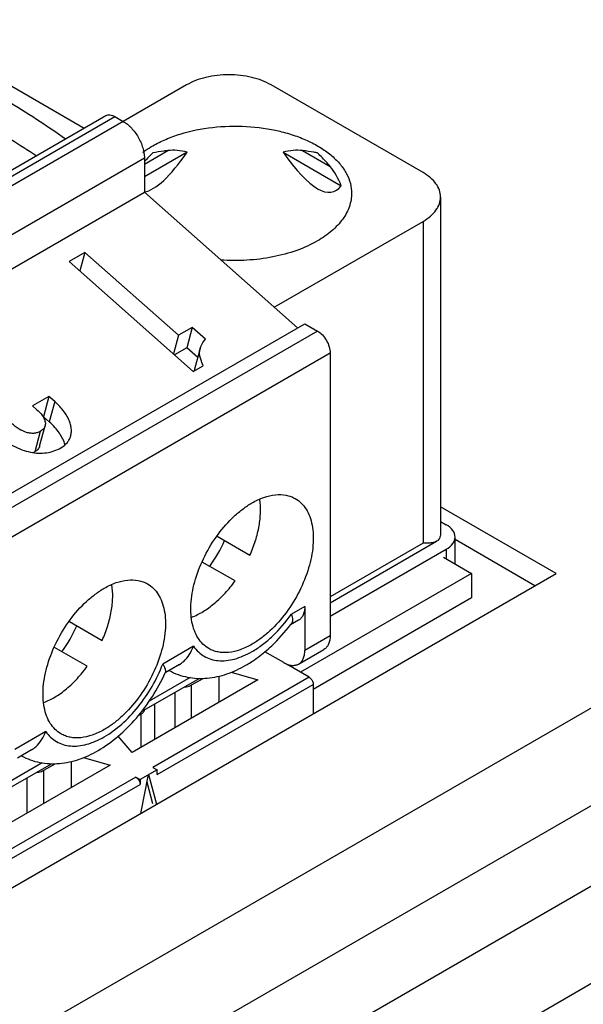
# Paper-space layout '61767N-2-A-2_1_1' of a CAD drawing. Header units: millimetres. Extents: x 0 to 594, y 1 to 420.
# Tile 69 of 222: x 292.74 to 295.57, y 106.46 to 111.41. Entities that reach past the tile are written whole.
import ezdxf

# ---------------------------------------------------------------- set-up
doc = ezdxf.new("R2010")
doc.units = ezdxf.units.MM
doc.header["$LTSCALE"] = 32.67
for name, color, linetype in [('61852N-1_DXF_CONTINUOUS_LINE', 7, 'CONTINUOUS'), ('MC_1_5-16-GFDXF_CONTINUOUS_LINE', 7, 'CONTINUOUS'), ('U1-PXC_18472DXF_CONTINUOUS_LINE', 7, 'CONTINUOUS')]:
    doc.layers.add(name, color=color, linetype=linetype)

psp = doc.layouts.new('61767N-2-A-2_1_1')

# ---------------------------------------------------------------- linework, layer by layer
at = {"layer": '61852N-1_DXF_CONTINUOUS_LINE', "color": 9, "linetype": 'Continuous'}
for p, q in [((263.0018, 89.1224), (299.2762, 110.0653)), ((263.3018, 88.8057), (299.5762, 109.7487)), ((299.752, 109.4443), (263.4775, 88.5013)), ((299.8762, 109.0261), (263.6018, 88.0832))]:
    psp.add_line(p, q, dxfattribs=at)
at = {"layer": '61852N-1_DXF_CONTINUOUS_LINE', "color": 7, "linetype": 'Continuous'}
for p, q in [((295.4321, 108.6228), (294.8517, 108.9579)), ((295.326, 108.5616), (294.9245, 108.7934)), ((294.8658, 108.7048), (295.0078, 108.6228)), ((265.5004, 91.3418), (295.4321, 108.6228)), ((295.0078, 108.6228), (294.1487, 108.1268)), ((295.0078, 108.6228), (295.0078, 108.5003)), ((295.0078, 108.5003), (294.2123, 108.0411))]:
    psp.add_line(p, q, dxfattribs=at)
at = {"layer": 'MC_1_5-16-GFDXF_CONTINUOUS_LINE', "color": 7, "linetype": 'Continuous'}
for p, q in [((294.8517, 108.8844), (294.8805, 108.8677)), ((294.9245, 108.6709), (294.9245, 108.8065)), ((294.2972, 108.4085), (294.8805, 108.7453)), ((294.1911, 108.1023), (294.085, 108.1635)), ((293.7403, 107.9768), (293.7403, 108.1076)), ((293.7998, 108.1266), (293.9344, 108.0888)), ((293.9344, 108.0888), (293.3023, 107.7238)), ((293.6014, 108.0631), (293.6586, 108.0961)), ((294.2123, 108.0655), (294.2123, 107.9186)), ((293.4168, 107.79), (293.4168, 107.9677)), ((293.3468, 107.9161), (293.3332, 107.9083)), ((293.3023, 107.7238), (293.2329, 107.8062)), ((293.192, 107.6602), (292.5598, 107.2952)), ((292.8589, 107.6344), (292.9161, 107.6675)), ((292.9979, 107.5481), (292.9979, 107.6789)), ((293.0573, 107.698), (293.192, 107.6602)), ((293.4274, 107.6369), (293.3426, 107.5879)), ((293.3452, 107.418), (293.385, 107.6124)), ((293.385, 107.6124), (293.4248, 107.4639)), ((293.4062, 107.6491), (293.4274, 107.6369)), ((293.4274, 107.6124), (293.4274, 107.6369)), ((293.3214, 107.6002), (293.3426, 107.5879)), ((293.3426, 107.5879), (293.3426, 107.5634)), ((293.4064, 107.4655), (293.3772, 107.5745))]:
    psp.add_line(p, q, dxfattribs=at)
at = {"layer": 'MC_1_5-16-GFDXF_CONTINUOUS_LINE', "color": 9, "linetype": 'Continuous'}
for p, q in [((294.8805, 108.7453), (294.8805, 108.6963)), ((294.085, 108.1635), (294.085, 108.1674)), ((294.1911, 108.1023), (293.4062, 107.6491)), ((293.4274, 107.6124), (294.2123, 108.0655)), ((293.6014, 107.8965), (293.6014, 108.0631)), ((293.5165, 108.0253), (293.5165, 107.8475)), ((293.3468, 107.9161), (293.3468, 107.7496)), ((292.8589, 107.4679), (292.8589, 107.6344)), ((293.3214, 107.6002), (292.6638, 107.2205)), ((292.685, 107.1837), (293.3426, 107.5634)), ((292.7741, 107.5967), (292.7741, 107.4189))]:
    psp.add_line(p, q, dxfattribs=at)
at = {"layer": 'MC_1_5-16-GFDXF_CONTINUOUS_LINE', "color": 7, "linetype": 'Continuous'}
psp.add_arc((294.1495, 108.2756), 0.1293, 234.2566, 240.0726, dxfattribs=at)
for points, knots in [([(294.9245, 108.8065), (294.9245, 108.8182), (294.9143, 108.8443), (294.8929, 108.8606), (294.8805, 108.8677)], [0, 0, 0, 0, 0.449163, 1, 1, 1, 1]), ([(294.8805, 108.7453), (294.8929, 108.7524), (294.9143, 108.7688), (294.9245, 108.7948), (294.9245, 108.8065)], [0, 0, 0, 0, 0.550836, 1, 1, 1, 1]), ([(293.5658, 108.0532), (293.5691, 108.0534), (293.5814, 108.0548), (293.5935, 108.0586), (293.6014, 108.0631)], [0, 0, 0, 0, 0.267356, 1, 1, 1, 1]), ([(294.1911, 108.1023), (294.1941, 108.1006), (294.2052, 108.0912), (294.2123, 108.0765), (294.2123, 108.0655)], [0, 0, 0, 0, 0.240522, 1, 1, 1, 1]), ([(293.3468, 107.9161), (293.3491, 107.9174), (293.3566, 107.9224), (293.3627, 107.9303), (293.364, 107.9366)], [0, 0, 0, 0, 0.288149, 1, 1, 1, 1]), ([(292.8234, 107.6245), (292.8267, 107.6247), (292.8389, 107.6262), (292.8511, 107.6299), (292.8589, 107.6344)], [0, 0, 0, 0, 0.267356, 1, 1, 1, 1]), ([(293.3214, 107.6002), (293.3244, 107.5984), (293.3354, 107.589), (293.3426, 107.5744), (293.3426, 107.5634)], [0, 0, 0, 0, 0.240522, 1, 1, 1, 1])]:
    psp.add_open_spline(points, degree=3, knots=knots, dxfattribs=at)
at = {"layer": 'U1-PXC_18472DXF_CONTINUOUS_LINE', "color": 7, "linetype": 'Continuous'}
for p, q in [((291.9425, 111.5071), (293.0617, 110.8609)), ((293.5759, 111.0784), (293.2577, 110.8947)), ((294.7639, 110.6375), (294.0002, 111.0784)), ((281.2485, 104.0407), (293.1703, 110.9237)), ((293.2153, 110.9192), (293.2577, 110.8947)), ((293.5784, 110.7398), (293.3638, 110.6158)), ((294.0613, 110.7398), (294.3527, 110.5715)), ((293.3638, 110.711), (293.3638, 110.5395)), ((281.442, 103.6565), (293.3638, 110.5395)), ((293.3638, 110.5395), (294.1334, 109.8571)), ((294.8517, 110.515), (294.8517, 108.8252)), ((294.0163, 109.961), (294.7639, 110.3926)), ((293.065, 110.2368), (292.9863, 110.1914)), ((293.065, 110.2368), (293.04, 110.1438)), ((293.5349, 109.8201), (293.065, 110.2368)), ((292.9863, 110.1914), (293.6096, 109.6388)), ((282.2481, 102.9952), (294.1699, 109.8782)), ((293.6042, 109.86), (293.5349, 109.8201)), ((293.6042, 109.86), (293.5768, 109.7576)), ((293.6715, 109.8004), (293.6042, 109.86)), ((294.1699, 109.8782), (294.2335, 109.8414)), ((293.5349, 109.8201), (293.51, 109.727)), ((293.5768, 109.7576), (293.5155, 109.7222)), ((293.6316, 109.709), (293.5768, 109.7576)), ((293.6435, 109.7532), (293.616, 109.6507)), ((294.2972, 109.7312), (294.2972, 108.3105)), ((293.6096, 109.6388), (293.6589, 109.6672)), ((292.8845, 109.5131), (292.8021, 109.4655)), ((292.8845, 109.5131), (292.857, 109.4106)), ((292.9134, 109.4874), (292.8845, 109.5131)), ((292.8021, 109.4655), (292.8243, 109.4459)), ((292.857, 109.4106), (292.8555, 109.4097)), ((292.886, 109.385), (292.857, 109.4106)), ((292.8376, 109.2631), (292.865, 109.3655)), ((293.7296, 108.8105), (293.8943, 108.7154)), ((294.2972, 108.476), (294.8321, 108.7849)), ((293.8193, 108.5855), (293.6547, 108.6806)), ((294.1699, 108.4575), (294.1699, 108.237)), ((292.9872, 108.3818), (293.1518, 108.2868)), ((294.1388, 108.3888), (294.0986, 108.3656)), ((293.0768, 108.1569), (292.9123, 108.2519)), ((294.0638, 108.1758), (293.9697, 108.2301)), ((294.1388, 108.1683), (294.2661, 108.2418)), ((293.5397, 108.1654), (293.4686, 108.1243)), ((293.35, 107.9291), (293.639, 108.096)), ((292.7973, 107.7367), (292.7262, 107.6957)), ((292.6075, 107.5005), (292.8966, 107.6674))]:
    psp.add_line(p, q, dxfattribs=at)
at = {"layer": 'U1-PXC_18472DXF_CONTINUOUS_LINE', "color": 9, "linetype": 'Continuous'}
for p, q in [((281.2935, 104.0362), (293.2153, 110.9192)), ((293.2577, 110.8947), (281.3359, 104.0117)), ((293.3638, 110.6806), (293.4811, 110.7483)), ((294.1586, 110.7483), (294.2968, 110.6685)), ((281.442, 103.828), (293.3638, 110.711)), ((294.7639, 110.3926), (294.7639, 108.7759)), ((294.2335, 109.8414), (282.3118, 102.9584)), ((282.3754, 102.8482), (294.2972, 109.7312)), ((292.9134, 109.4874), (292.886, 109.385)), ((292.8409, 109.3371), (292.8134, 109.2346)), ((294.7639, 108.7759), (294.2972, 108.5065)), ((294.1699, 108.4575), (294.1026, 108.4186)), ((294.2972, 108.3105), (294.1699, 108.237)), ((293.6108, 108.2572), (293.4562, 108.1679)), ((293.5934, 108.1001), (293.3883, 107.9817)), ((292.8683, 107.8285), (292.7137, 107.7392)), ((292.8509, 107.6715), (292.6458, 107.553))]:
    psp.add_line(p, q, dxfattribs=at)
psp.add_arc((289.8931, 106.2414), 5.3524, 56.8369, 60.0383, dxfattribs=at)
at = {"layer": 'U1-PXC_18472DXF_CONTINUOUS_LINE', "color": 7, "linetype": 'Continuous'}
for centre, radius, start, end in [((293.911, 110.2039), 0.7339, 133.4617, 138.2226), ((293.6884, 109.6313), 0.075, 164.9724, 172.2591), ((292.7777, 109.2965), 0.0714, 292.4381, 300.0055), ((293.1071, 109.0833), 0.7227, 324.043, 335.9572), ((292.3646, 108.6547), 0.7227, 324.043, 335.9572), ((293.3507, 108.9389), 0.9424, 322.5255, 322.824), ((292.5968, 108.5224), 0.9585, 335.4632, 335.6696)]:
    psp.add_arc(centre, radius, start, end, dxfattribs=at)
for centre, major_axis, ratio, start_param, end_param in [((293.8199, 112.1005), (0.4931, 1.559), 0.201904, 3.249531, 3.718846), ((293.8199, 109.6686), (-0.3811, 1.0697), 0.414924, -0.284056, -0.091914), ((293.8199, 109.6686), (0.3811, 1.0697), 0.414925, 0.091916, 0.284057), ((293.8199, 112.1005), (-0.4931, 1.559), 0.201907, 2.56434, 3.284336), ((293.8199, 109.6686), (0.3811, 1.0697), 0.414925, -0.435939, -0.243798)]:
    psp.add_ellipse(centre, major_axis=major_axis, ratio=ratio, start_param=start_param, end_param=end_param, dxfattribs=at)
for points, knots in [([(294.0002, 111.0784), (293.9857, 111.0868), (293.9539, 111.1016), (293.9022, 111.1173), (293.8462, 111.127), (293.788, 111.1302), (293.7299, 111.127), (293.6739, 111.1173), (293.6222, 111.1016), (293.5904, 111.0868), (293.5759, 111.0784)], [0, 0, 0, 0, 0.114124, 0.237348, 0.366973, 0.5, 0.633028, 0.762653, 0.885877, 1, 1, 1, 1]), ([(292.5662, 111.0637), (292.6013, 111.0434), (292.7382, 110.9624), (292.8716, 110.8754), (292.9684, 110.807)], [0, 0, 0, 0, 0.25492, 1, 1, 1, 1]), ([(293.1703, 110.9237), (293.1733, 110.9254), (293.1801, 110.9279), (293.1914, 110.9281), (293.2035, 110.9252), (293.2114, 110.9215), (293.2153, 110.9192)], [0, 0, 0, 0, 0.217644, 0.450924, 0.710835, 1, 1, 1, 1]), ([(293.2577, 110.8947), (293.265, 110.8905), (293.2793, 110.8805), (293.3062, 110.8553), (293.3345, 110.8166), (293.3539, 110.7727), (293.3622, 110.7368), (293.3638, 110.7194), (293.3638, 110.711)], [0, 0, 0, 0, 0.114176, 0.23757, 0.499999, 0.762429, 0.885823, 1, 1, 1, 1]), ([(293.4062, 110.7722), (293.4272, 110.7844), (293.4723, 110.8066), (293.5712, 110.8424), (293.7074, 110.8697), (293.8763, 110.8743), (294.0157, 110.8548), (294.1198, 110.8248), (294.1901, 110.7965), (294.2527, 110.7624), (294.306, 110.7235), (294.3491, 110.6802), (294.3808, 110.6335), (294.4004, 110.5842), (294.4049, 110.5501), (294.4049, 110.5334)], [0, 0, 0, 0, 0.062393, 0.128813, 0.270308, 0.41737, 0.56162, 0.630257, 0.695384, 0.756366, 0.812835, 0.864767, 0.912568, 0.957168, 1, 1, 1, 1]), ([(293.3569, 110.7398), (293.3607, 110.7427), (293.3767, 110.7543), (293.3933, 110.7648), (293.4062, 110.7722)], [0, 0, 0, 0, 0.243961, 1, 1, 1, 1]), ([(293.4811, 110.7483), (293.4745, 110.7475), (293.4495, 110.7443), (293.4245, 110.7403), (293.4062, 110.7365)], [0, 0, 0, 0, 0.263132, 1, 1, 1, 1]), ([(294.2335, 110.7365), (294.2277, 110.7377), (294.2028, 110.7425), (294.1777, 110.7459), (294.1586, 110.7483)], [0, 0, 0, 0, 0.237094, 1, 1, 1, 1]), ([(294.2968, 110.6685), (294.292, 110.6744), (294.272, 110.698), (294.2505, 110.7204), (294.2335, 110.7365)], [0, 0, 0, 0, 0.244518, 1, 1, 1, 1]), ([(294.8517, 110.515), (294.8517, 110.5265), (294.8475, 110.5503), (294.8294, 110.5835), (294.8009, 110.6135), (294.777, 110.6299), (294.7639, 110.6375)], [0, 0, 0, 0, 0.217782, 0.450908, 0.710295, 1, 1, 1, 1]), ([(294.4049, 110.5334), (294.4049, 110.5223), (294.4029, 110.4999), (294.3943, 110.4668), (294.3802, 110.4345), (294.3534, 110.3915), (294.3058, 110.3415), (294.2592, 110.3094), (294.2335, 110.2946)], [0, 0, 0, 0, 0.108094, 0.218236, 0.33225, 0.451676, 0.710657, 1, 1, 1, 1]), ([(294.7639, 110.3926), (294.777, 110.4002), (294.8009, 110.4166), (294.8294, 110.4466), (294.8475, 110.4798), (294.8517, 110.5036), (294.8517, 110.515)], [0, 0, 0, 0, 0.289705, 0.549091, 0.782218, 1, 1, 1, 1]), ([(294.2335, 110.2946), (294.2005, 110.2755), (294.1273, 110.2427), (294.0077, 110.2105), (293.8788, 110.1945), (293.7905, 110.1951), (293.7463, 110.1983)], [0, 0, 0, 0, 0.227723, 0.475352, 0.73565, 1, 1, 1, 1]), ([(294.2335, 109.8414), (294.2426, 109.8362), (294.2597, 109.8218), (294.2796, 109.7946), (294.2933, 109.7637), (294.2972, 109.7416), (294.2972, 109.7312)], [0, 0, 0, 0, 0.237243, 0.499999, 0.762756, 1, 1, 1, 1]), ([(293.6435, 109.7532), (293.6445, 109.7569), (293.6506, 109.7744), (293.6618, 109.7896), (293.6715, 109.8004)], [0, 0, 0, 0, 0.210128, 1, 1, 1, 1]), ([(293.6589, 109.6672), (293.6562, 109.6747), (293.6507, 109.6889), (293.6436, 109.7101), (293.6399, 109.7316), (293.6416, 109.7462), (293.6435, 109.7532)], [0, 0, 0, 0, 0.266274, 0.515432, 0.753826, 1, 1, 1, 1]), ([(292.8243, 109.4459), (292.8316, 109.4394), (292.8444, 109.4265), (292.8589, 109.4058), (292.8657, 109.388), (292.8667, 109.3747), (292.8658, 109.3685), (292.865, 109.3655)], [0, 0, 0, 0, 0.310657, 0.577034, 0.802004, 0.903019, 1, 1, 1, 1]), ([(292.994, 109.3151), (292.9958, 109.3216), (292.9978, 109.3354), (292.9966, 109.3567), (292.9914, 109.3786), (292.979, 109.4093), (292.9542, 109.4475), (292.9282, 109.4744), (292.9134, 109.4874)], [0, 0, 0, 0, 0.101924, 0.207745, 0.319839, 0.439588, 0.703605, 1, 1, 1, 1]), ([(292.8409, 109.3371), (292.836, 109.3342), (292.8254, 109.3297), (292.8082, 109.3268), (292.7903, 109.3276), (292.7648, 109.3333), (292.7321, 109.3489), (292.7084, 109.3668), (292.6967, 109.3772)], [0, 0, 0, 0, 0.106831, 0.213924, 0.325297, 0.443559, 0.704826, 1, 1, 1, 1]), ([(292.865, 109.3655), (292.8643, 109.3628), (292.8621, 109.3573), (292.8549, 109.3467), (292.8468, 109.3405), (292.8409, 109.3371)], [0, 0, 0, 0, 0.225211, 0.460763, 1, 1, 1, 1]), ([(292.9652, 109.2697), (292.9596, 109.2906), (292.9435, 109.3214), (292.9141, 109.3583), (292.8959, 109.3762), (292.886, 109.385)], [0, 0, 0, 0, 0.45928, 0.7201, 1, 1, 1, 1]), ([(292.6169, 109.3274), (292.6438, 109.3035), (292.6864, 109.2724), (292.7474, 109.2446), (292.7904, 109.232), (292.8322, 109.2267), (292.8722, 109.2286), (292.9099, 109.2377), (292.9332, 109.2483), (292.9442, 109.2546)], [0, 0, 0, 0, 0.302219, 0.43606, 0.560251, 0.676582, 0.787093, 0.894072, 1, 1, 1, 1]), ([(292.9442, 109.2546), (292.9565, 109.2617), (292.9731, 109.2749), (292.9879, 109.2974), (292.9924, 109.3091), (292.994, 109.3151)], [0, 0, 0, 0, 0.531968, 0.769696, 1, 1, 1, 1]), ([(292.8376, 109.2631), (292.8368, 109.2602), (292.8345, 109.2544), (292.8271, 109.2439), (292.8191, 109.2379), (292.8134, 109.2346)], [0, 0, 0, 0, 0.237203, 0.48068, 1, 1, 1, 1]), ([(293.8943, 108.7154), (293.905, 108.7394), (293.9232, 108.7874), (293.9413, 108.86), (293.9488, 108.9293), (293.9464, 108.974), (293.9431, 108.995)], [0, 0, 0, 0, 0.273869, 0.535309, 0.778449, 1, 1, 1, 1]), ([(293.9047, 108.978), (293.9238, 108.989), (293.9618, 109.0071), (294.0201, 109.0212), (294.0667, 109.0199), (294.0999, 109.0107), (294.1151, 109.0037), (294.1222, 108.9995)], [0, 0, 0, 0, 0.289483, 0.548675, 0.781628, 0.891832, 1, 1, 1, 1]), ([(294.1222, 108.9995), (294.133, 108.9933), (294.1533, 108.9778), (294.1777, 108.9469), (294.196, 108.909), (294.2079, 108.8652), (294.2131, 108.8164), (294.2113, 108.7436), (294.1915, 108.6469), (294.1453, 108.5325), (294.0795, 108.4254), (294.0113, 108.3478), (293.9514, 108.2974), (293.9203, 108.2767), (293.9047, 108.2676)], [0, 0, 0, 0, 0.042839, 0.087445, 0.135257, 0.187195, 0.243674, 0.304666, 0.43827, 0.582545, 0.729641, 0.871168, 0.937609, 1, 1, 1, 1]), ([(293.6872, 108.2461), (293.6765, 108.2523), (293.6562, 108.2679), (293.6317, 108.2988), (293.6134, 108.3366), (293.6016, 108.3804), (293.5963, 108.4293), (293.5982, 108.502), (293.6179, 108.5987), (293.6642, 108.7132), (293.73, 108.8203), (293.7982, 108.8978), (293.8581, 108.9482), (293.8891, 108.969), (293.9047, 108.978)], [0, 0, 0, 0, 0.042839, 0.087445, 0.135257, 0.187195, 0.243674, 0.304666, 0.43827, 0.582545, 0.729641, 0.871168, 0.937609, 1, 1, 1, 1]), ([(294.8517, 108.825), (294.8517, 108.8202), (294.8511, 108.8115), (294.8473, 108.7998), (294.8408, 108.7908), (294.8352, 108.7866), (294.8322, 108.7849)], [0, 0, 0, 0, 0.303888, 0.55461, 0.778294, 1, 1, 1, 1]), ([(294.8322, 108.7849), (294.8281, 108.7825), (294.8185, 108.7788), (294.8024, 108.776), (294.7839, 108.7751), (294.7708, 108.7755), (294.7639, 108.7759)], [0, 0, 0, 0, 0.203569, 0.43585, 0.701087, 1, 1, 1, 1]), ([(292.9448, 107.8174), (292.934, 107.8236), (292.9137, 107.8392), (292.8893, 107.8701), (292.871, 107.908), (292.8591, 107.9518), (292.8539, 108.0006), (292.8557, 108.0733), (292.8755, 108.1701), (292.9217, 108.2845), (292.9875, 108.3916), (293.0557, 108.4692), (293.1156, 108.5196), (293.1467, 108.5403), (293.1623, 108.5493)], [0, 0, 0, 0, 0.042839, 0.087445, 0.135257, 0.187195, 0.243674, 0.304666, 0.43827, 0.582545, 0.729641, 0.871168, 0.937609, 1, 1, 1, 1]), ([(293.1518, 108.2868), (293.1625, 108.3107), (293.1808, 108.3588), (293.1988, 108.4313), (293.2063, 108.5007), (293.204, 108.5454), (293.2007, 108.5664)], [0, 0, 0, 0, 0.273869, 0.535309, 0.778449, 1, 1, 1, 1]), ([(293.1623, 108.5493), (293.1814, 108.5604), (293.2193, 108.5784), (293.2777, 108.5925), (293.3242, 108.5913), (293.3575, 108.5821), (293.3726, 108.575), (293.3798, 108.5709)], [0, 0, 0, 0, 0.289483, 0.548675, 0.781628, 0.891832, 1, 1, 1, 1]), ([(293.3798, 108.5709), (293.3905, 108.5647), (293.4108, 108.5491), (293.4353, 108.5182), (293.4536, 108.4804), (293.4654, 108.4366), (293.4707, 108.3877), (293.4688, 108.315), (293.4491, 108.2182), (293.4028, 108.1038), (293.337, 107.9967), (293.2688, 107.9191), (293.2089, 107.8688), (293.1779, 107.848), (293.1623, 107.839)], [0, 0, 0, 0, 0.042839, 0.087445, 0.135257, 0.187195, 0.243674, 0.304666, 0.43827, 0.582545, 0.729641, 0.871168, 0.937609, 1, 1, 1, 1]), ([(293.6016, 108.4034), (293.6214, 108.4111), (293.6613, 108.4314), (293.7176, 108.4726), (293.7714, 108.5245), (293.8039, 108.5643), (293.8193, 108.5855)], [0, 0, 0, 0, 0.221542, 0.464679, 0.726122, 1, 1, 1, 1]), ([(294.1699, 108.4575), (294.1699, 108.4499), (294.1687, 108.4354), (294.1629, 108.4156), (294.153, 108.3994), (294.1438, 108.3917), (294.1388, 108.3888)], [0, 0, 0, 0, 0.28954, 0.549117, 0.782255, 1, 1, 1, 1]), ([(294.1026, 108.4186), (294.1042, 108.4137), (294.1068, 108.4042), (294.1082, 108.3906), (294.1067, 108.3788), (294.1036, 108.3721), (294.1015, 108.3695)], [0, 0, 0, 0, 0.308304, 0.574883, 0.801938, 1, 1, 1, 1]), ([(293.9698, 108.2299), (293.9815, 108.2397), (294.0281, 108.2813), (294.0699, 108.3281), (294.0986, 108.3656)], [0, 0, 0, 0, 0.244366, 1, 1, 1, 1]), ([(294.2972, 108.3105), (294.2972, 108.3029), (294.296, 108.2885), (294.2902, 108.2686), (294.2803, 108.2525), (294.271, 108.2447), (294.2661, 108.2418)], [0, 0, 0, 0, 0.28954, 0.549117, 0.782255, 1, 1, 1, 1]), ([(293.5391, 108.165), (293.5471, 108.1696), (293.5664, 108.1841), (293.5915, 108.2152), (293.6051, 108.2426), (293.6108, 108.2572)], [0, 0, 0, 0, 0.23231, 0.60413, 1, 1, 1, 1]), ([(293.9047, 108.2676), (293.8856, 108.2566), (293.8477, 108.2386), (293.7893, 108.2244), (293.7428, 108.2257), (293.7095, 108.2349), (293.6944, 108.242), (293.6872, 108.2461)], [0, 0, 0, 0, 0.289483, 0.548675, 0.781628, 0.891832, 1, 1, 1, 1]), ([(293.8737, 108.1622), (293.882, 108.167), (293.9155, 108.1875), (293.9471, 108.2109), (293.9698, 108.2299)], [0, 0, 0, 0, 0.245017, 1, 1, 1, 1]), ([(294.1388, 108.1684), (294.1438, 108.1712), (294.153, 108.179), (294.1629, 108.1951), (294.1687, 108.215), (294.1699, 108.2294), (294.1699, 108.237)], [0, 0, 0, 0, 0.217745, 0.450883, 0.71046, 1, 1, 1, 1]), ([(292.8591, 107.9748), (292.8789, 107.9824), (292.9188, 108.0027), (292.9751, 108.0439), (293.029, 108.0958), (293.0614, 108.1357), (293.0768, 108.1569)], [0, 0, 0, 0, 0.221542, 0.464679, 0.726122, 1, 1, 1, 1]), ([(293.4701, 108.1275), (293.4711, 108.1297), (293.4717, 108.1356), (293.4692, 108.1451), (293.4639, 108.1562), (293.4591, 108.1639), (293.4562, 108.1679)], [0, 0, 0, 0, 0.16742, 0.385555, 0.663552, 1, 1, 1, 1]), ([(293.4885, 108.1357), (293.5029, 108.1278), (293.5329, 108.1141), (293.5806, 108.101), (293.6299, 108.0951), (293.6967, 108.0966), (293.7807, 108.1154), (293.8433, 108.1447), (293.8737, 108.1622)], [0, 0, 0, 0, 0.12202, 0.244129, 0.366528, 0.489607, 0.739707, 1, 1, 1, 1]), ([(294.0638, 108.1758), (294.0704, 108.172), (294.0835, 108.1658), (294.1036, 108.1609), (294.1225, 108.1614), (294.1339, 108.1655), (294.1388, 108.1684)], [0, 0, 0, 0, 0.289539, 0.549116, 0.782254, 1, 1, 1, 1]), ([(293.1312, 107.7336), (293.1668, 107.7541), (293.2358, 107.8039), (293.3272, 107.8961), (293.4067, 108.0038), (293.4499, 108.0832), (293.4687, 108.1243)], [0, 0, 0, 0, 0.23573, 0.484041, 0.740915, 1, 1, 1, 1]), ([(292.7966, 107.7364), (292.8046, 107.741), (292.8239, 107.7554), (292.8491, 107.7865), (292.8627, 107.8139), (292.8683, 107.8285)], [0, 0, 0, 0, 0.23231, 0.60413, 1, 1, 1, 1]), ([(293.1623, 107.839), (293.1432, 107.828), (293.1052, 107.8099), (293.0469, 107.7958), (293.0003, 107.797), (292.9671, 107.8062), (292.9519, 107.8133), (292.9448, 107.8174)], [0, 0, 0, 0, 0.289483, 0.548675, 0.781628, 0.891832, 1, 1, 1, 1]), ([(292.746, 107.7071), (292.7604, 107.6991), (292.7904, 107.6855), (292.8381, 107.6723), (292.8874, 107.6665), (292.9543, 107.668), (293.0383, 107.6868), (293.1009, 107.7161), (293.1312, 107.7336)], [0, 0, 0, 0, 0.12202, 0.244129, 0.366528, 0.489607, 0.739707, 1, 1, 1, 1])]:
    psp.add_open_spline(points, degree=3, knots=knots, dxfattribs=at)
at = {"layer": 'U1-PXC_18472DXF_CONTINUOUS_LINE', "color": 9, "linetype": 'Continuous'}
for points, knots in [([(293.9047, 108.2309), (293.923, 108.2414), (293.9592, 108.2659), (294.0288, 108.3255), (294.0748, 108.3796), (294.1026, 108.4186)], [0, 0, 0, 0, 0.230344, 0.476024, 1, 1, 1, 1]), ([(293.6108, 108.2572), (293.618, 108.2469), (293.6342, 108.2281), (293.664, 108.2059), (293.6981, 108.1912), (293.7357, 108.1841), (293.7759, 108.1846), (293.8183, 108.1927), (293.8619, 108.2082), (293.8904, 108.2226), (293.9047, 108.2309)], [0, 0, 0, 0, 0.115151, 0.226838, 0.338453, 0.453682, 0.575701, 0.706785, 0.848232, 1, 1, 1, 1]), ([(293.1623, 107.8022), (293.1937, 107.8204), (293.255, 107.8661), (293.3356, 107.9522), (293.4049, 108.054), (293.4412, 108.1292), (293.4562, 108.1679)], [0, 0, 0, 0, 0.227972, 0.477542, 0.738771, 1, 1, 1, 1]), ([(292.8683, 107.8285), (292.8755, 107.8183), (292.8918, 107.7994), (292.9216, 107.7773), (292.9556, 107.7625), (292.9932, 107.7554), (293.0335, 107.756), (293.0758, 107.7641), (293.1194, 107.7795), (293.148, 107.794), (293.1623, 107.8022)], [0, 0, 0, 0, 0.115151, 0.226838, 0.338453, 0.453682, 0.575701, 0.706785, 0.848232, 1, 1, 1, 1])]:
    psp.add_open_spline(points, degree=3, knots=knots, dxfattribs=at)

doc.saveas('drawing.dxf')
